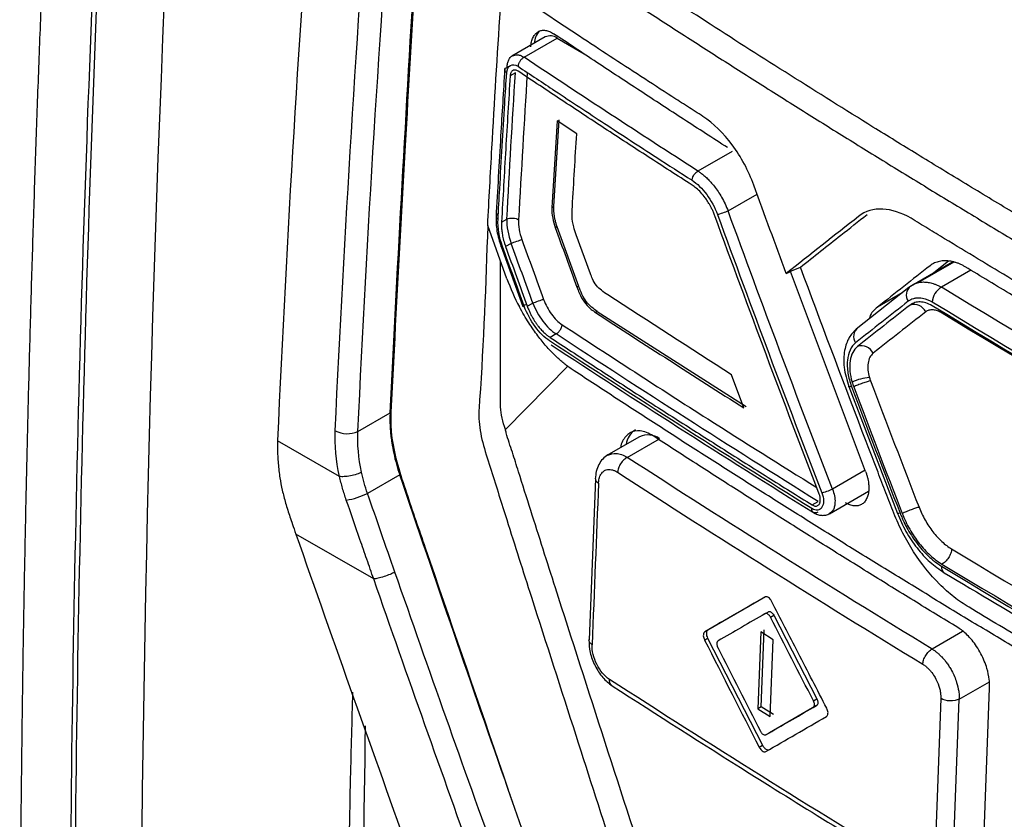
# Model space of a CAD drawing. Header units: millimetres. Extents: x -945 to 1227, y -951 to 1232.
# Tile 150 of 171: x 831 to 862, y 837 to 862. Entities that reach past the tile are written whole.
import ezdxf

# ---------------------------------------------------------------- set-up
doc = ezdxf.new("R2010")
doc.units = ezdxf.units.MM

msp = doc.modelspace()

# ---------------------------------------------------------------- linework, layer by layer
at = {"color": 7, "linetype": 'Continuous', "lineweight": 25}
for p, q in [((847.808, 861.73), (846.769, 861.13)), ((847.154, 861.099), (848.183, 861.693)), ((848.183, 861.693), (849.023, 861.208)), ((846.885, 860.617), (846.72, 860.522)), ((848.234, 859.155), (848.07, 856.457)), ((848.787, 858.718), (848.177, 859.122)), ((848.018, 856.427), (848.07, 856.457)), ((846.618, 854.215), (846.022, 855.867)), ((846.452, 855.973), (846.617, 856.068)), ((848.12, 855.808), (848.171, 855.838)), ((848.171, 855.838), (848.848, 853.983)), ((849.213, 854.37), (848.772, 855.578)), ((846.435, 855.214), (847.111, 853.356)), ((846.751, 855.314), (846.577, 855.214)), ((860.51, 854.729), (859.392, 854.084)), ((860.342, 854.759), (859.894, 854.401)), ((857.767, 848.224), (855.436, 854.442)), ((848.795, 853.952), (848.848, 853.983)), ((859.113, 853.939), (857.476, 852.65)), ((859.302, 854.06), (859.113, 853.939)), ((847.253, 853.357), (847.427, 853.457)), ((849.429, 853.2), (849.372, 853.167)), ((849.429, 853.2), (854.057, 850.242)), ((848.147, 852.5), (847.96, 852.39)), ((846.57, 849.529), (848.523, 851.504)), ((853.985, 850.2), (853.604, 851.232)), ((857.246, 850.861), (858.757, 846.921)), ((841.988, 849.468), (842.987, 850.045)), ((839.489, 849.182), (839.489, 849.18)), ((841.417, 848.067), (839.489, 849.18)), ((850.74, 849.303), (849.706, 848.706)), ((850.36, 848.661), (851.365, 849.241)), ((843.286, 848.121), (842.285, 847.543)), ((849.372, 847.99), (849.172, 842.992)), ((856.642, 846.909), (857.86, 847.612)), ((856.11, 847.181), (856.296, 847.289)), ((842.477, 844.881), (840.059, 846.277)), ((854.655, 844.328), (852.867, 843.295)), ((854.64, 843.8), (854.746, 843.86)), ((854.81, 843.693), (854.916, 843.754)), ((854.916, 843.754), (856.251, 841.156)), ((852.772, 843.24), (852.867, 843.295)), ((854.507, 843.235), (854.416, 840.847)), ((854.895, 842.992), (854.507, 843.235)), ((854.521, 840.908), (854.612, 843.296)), ((852.762, 842.984), (852.857, 843.039)), ((852.857, 843.039), (854.568, 839.71)), ((854.804, 840.604), (854.895, 842.992)), ((861.437, 836.482), (861.623, 841.488)), ((856.146, 841.096), (856.251, 841.156)), ((860.106, 841.165), (859.92, 836.158)), ((859.927, 836.154), (860.113, 841.161)), ((860.492, 836.14), (860.678, 841.147)), ((854.521, 840.908), (854.416, 840.847)), ((854.416, 840.847), (854.804, 840.604)), ((854.91, 840.665), (854.521, 840.908)), ((856.243, 840.947), (854.776, 840.1)), ((856.138, 840.886), (856.243, 840.947)), ((854.776, 840.1), (854.671, 840.039)), ((854.462, 839.649), (854.568, 839.71))]:
    msp.add_line(p, q, dxfattribs=at)
at = {"color": 250, "linetype": 'Continuous', "lineweight": 25}
for p, q in [((853.621, 858.174), (852.558, 857.56)), ((853.494, 856.321), (854.396, 856.842)), ((859.169, 853.983), (860.473, 854.735)), ((861.044, 854.481), (860.124, 853.95)), ((858.902, 853.772), (858.138, 853.332)), ((857.752, 848.265), (856.735, 847.678)), ((860.781, 843.248), (859.837, 842.702)), ((860.678, 841.147), (861.616, 841.688))]:
    msp.add_line(p, q, dxfattribs=at)
at = {"color": 250, "linetype": 'Continuous', "lineweight": 25, "flags": 128}
for points in [[(857.329, 850.867), (857.289, 850.859), (857.261, 850.856), (857.247, 850.859), (857.247, 850.865)], [(858.84, 846.927), (858.799, 846.919), (858.772, 846.916), (858.758, 846.92), (858.757, 846.921)]]:
    msp.add_lwpolyline(points, dxfattribs=at)
at = {"color": 7, "linetype": 'Continuous', "lineweight": 25}
for centre, radius, start, end in [((847.986, 861.544), 0.509, 133.492, 180.5987), ((847.963, 861.386), 0.377, 54.3832, 114.3074), ((859.368, 853.712), 0.336, 126.2224, 216.0539), ((860.44, 853.43), 0.608, 121.3208, 174.4334), ((859.273, 853.012), 0.403, 25.4453, 107.5292), ((857.731, 852.422), 0.337, 126.0861, 215.8809), ((857.638, 851.725), 0.403, 25.4931, 107.7438), ((858.021, 849.53), 1.619, 94.7186, 114.6439), ((841.658, 850.206), 0.809, 242.2137, 294.0593), ((850.946, 848.989), 0.625, 121.9701, 173.1721), ((850.999, 848.73), 0.629, 54.383, 114.3073), ((841.294, 849.514), 2.206, 278.6476, 296.6955)]:
    msp.add_arc(centre, radius, start, end, dxfattribs=at)
at = {"color": 250, "linetype": 'Continuous', "lineweight": 25}
msp.add_arc((860.328, 845.242), 0.203, 169.7201, 234.465, dxfattribs=at)
at = {"color": 7, "linetype": 'Continuous', "lineweight": 25}
for points, knots in [([(835.946, 793.974), (834.849, 819.116), (834.997, 845.047), (837.784, 898.168), (840.423, 925.358), (844.29, 953.007)], [0, 0, 0, 0, 0.5, 0.5, 1, 1, 1, 1]), ([(851.725, 873.076), (851.725, 872.499), (851.725, 871.777), (851.725, 871.056), (851.725, 870.84), (851.723, 870.768), (851.739, 870.619), (851.818, 870.24), (852.086, 869.826), (852.359, 869.629), (852.42, 869.589), (852.452, 869.572), (852.545, 869.518), (852.733, 869.409), (853.17, 869.157), (854.044, 868.652), (856.793, 867.066), (863.289, 863.315), (869.286, 859.854), (873.284, 857.546)], [0, 0, 0, 0, 0.0625, 0.078125, 0.078125, 0.085937, 0.085937, 0.09375, 0.125, 0.128906, 0.128906, 0.132812, 0.132812, 0.140625, 0.15625, 0.1875, 0.25, 0.5, 1, 1, 1, 1]), ([(832.304, 866.764), (832.269, 865.966), (832.2, 864.368), (832.104, 861.976), (832.014, 859.588), (831.932, 857.203), (831.856, 854.822), (831.787, 852.445), (831.725, 850.071), (831.67, 847.701), (831.621, 845.335), (831.579, 842.972), (831.545, 840.613), (831.517, 838.258), (831.495, 835.907), (831.481, 833.56), (831.474, 831.217), (831.472, 826.693), (831.519, 819.704), (831.667, 811.751), (831.845, 805.465), (831.978, 801.608), (832.086, 798.798), (832.154, 797.148), (832.195, 796.236), (832.207, 795.951), (832.227, 795.698), (832.268, 795.31), (832.343, 794.815), (832.467, 794.206), (832.626, 793.585), (832.82, 792.955), (833.046, 792.319), (833.224, 791.894), (833.313, 791.682)], [0, 0, 0, 0, 0.031265, 0.06253, 0.093795, 0.12506, 0.156325, 0.18759, 0.218855, 0.25012, 0.281385, 0.31265, 0.343916, 0.375181, 0.406446, 0.437711, 0.468976, 0.500241, 0.619062, 0.750342, 0.822647, 0.875386, 0.908206, 0.937916, 0.943259, 0.94573, 0.949631, 0.953484, 0.961168, 0.968889, 0.976638, 0.984415, 0.992204, 1, 1, 1, 1]), ([(833.89, 795.314), (833.641, 801.047), (833.457, 806.82), (833.217, 818.444), (833.163, 824.297), (833.193, 841.963), (833.472, 853.889), (834.01, 865.951)], [0, 0, 0, 0, 0.25, 0.25, 0.5, 0.5, 1, 1, 1, 1]), ([(833.754, 795.239), (833.504, 800.971), (833.319, 806.743), (833.077, 818.366), (833.021, 824.218), (833.048, 841.882), (833.324, 853.807), (833.86, 865.867)], [0, 0, 0, 0, 0.25, 0.25, 0.5, 0.5, 1, 1, 1, 1]), ([(868.412, 852.692), (867.879, 853.003), (866.823, 853.619), (865.262, 854.539), (863.737, 855.444), (862.249, 856.336), (860.798, 857.213), (859.384, 858.075), (857.59, 859.181), (855.437, 860.526), (852.997, 862.083), (850.521, 863.697), (848.878, 864.786), (847.981, 865.381)], [0, 0, 0, 0, 0.075762, 0.150078, 0.222949, 0.294378, 0.364365, 0.432912, 0.500021, 0.626676, 0.750006, 0.86343, 1, 1, 1, 1]), ([(847.269, 864.97), (847.706, 864.679), (848.58, 864.096), (849.9, 863.228), (851.226, 862.363), (852.56, 861.502), (853.901, 860.644), (855.249, 859.791), (856.604, 858.941), (857.966, 858.096), (859.336, 857.254), (860.712, 856.415), (862.096, 855.581), (863.486, 854.75), (864.884, 853.924), (866.289, 853.101), (867.231, 852.555), (867.702, 852.282)], [0, 0, 0, 0, 0.066691, 0.133371, 0.200043, 0.266708, 0.333367, 0.400022, 0.466675, 0.533327, 0.59998, 0.666635, 0.733294, 0.799958, 0.86663, 0.93331, 1, 1, 1, 1]), ([(852.713, 859.258), (852.552, 859.363), (852.391, 859.465), (852.069, 859.672), (851.586, 859.982), (850.463, 860.709), (848.231, 862.169), (846.34, 863.432), (845.09, 864.279)], [0, 0, 0, 0, 0.0625, 0.0625, 0.125, 0.25, 0.5, 1, 1, 1, 1]), ([(847.361, 861.423), (847.363, 861.45), (847.368, 861.505), (847.383, 861.58), (847.404, 861.651), (847.439, 861.736), (847.498, 861.825), (847.588, 861.899), (847.694, 861.939), (847.814, 861.94), (847.941, 861.909), (848.027, 861.858), (848.07, 861.832)], [0, 0, 0, 0, 0.062921, 0.125201, 0.18745, 0.250283, 0.375173, 0.500025, 0.623899, 0.749259, 0.875255, 1, 1, 1, 1]), ([(853.473, 858.292), (853.018, 858.585), (852.11, 859.17), (850.756, 860.054), (849.408, 860.94), (848.516, 861.535), (848.07, 861.832)], [0, 0, 0, 0, 0.249879, 0.499835, 0.749873, 1, 1, 1, 1]), ([(846.622, 860.792), (846.626, 860.834), (846.634, 860.917), (846.683, 861.043), (846.735, 861.132), (846.79, 861.142), (846.791, 861.142)], [0, 0, 0, 0, 0.261387, 0.514717, 0.995153, 1, 1, 1, 1]), ([(847.154, 861.099), (847.141, 861.092), (847.115, 861.077), (847.078, 861.045), (847.045, 861.009), (847.018, 860.971), (846.997, 860.933), (846.982, 860.898), (846.973, 860.867), (846.967, 860.84), (846.965, 860.824), (846.964, 860.817)], [0, 0, 0, 0, 0.138332, 0.275951, 0.409216, 0.534987, 0.650943, 0.755693, 0.848673, 0.92995, 1, 1, 1, 1]), ([(846.552, 860.734), (846.508, 860.038), (846.412, 858.5), (846.327, 856.967), (846.28, 856.128)], [0, 0, 0, 0, 0.452479, 1, 1, 1, 1]), ([(846.55, 860.707), (846.55, 860.707), (846.545, 860.724), (846.567, 860.757), (846.604, 860.781), (846.623, 860.793)], [0, 0, 0, 0, 0.000671, 0.518259, 1, 1, 1, 1]), ([(846.611, 860.612), (846.618, 860.722), (846.66, 860.809), (846.79, 860.885), (846.878, 860.874), (846.964, 860.817)], [0, 0, 0, 0, 0.5, 0.5, 1, 1, 1, 1]), ([(846.967, 860.666), (846.954, 860.673), (846.927, 860.689), (846.888, 860.701), (846.85, 860.704), (846.815, 860.696), (846.785, 860.678), (846.759, 860.651), (846.739, 860.615), (846.725, 860.573), (846.722, 860.539), (846.72, 860.522)], [0, 0, 0, 0, 0.110615, 0.221284, 0.332036, 0.442902, 0.553912, 0.665097, 0.776487, 0.888111, 1, 1, 1, 1]), ([(846.964, 860.817), (847.346, 860.563), (848.239, 859.968), (849.676, 859.023), (851.097, 858.097), (852.007, 857.511), (852.372, 857.276)], [0, 0, 0, 0, 0.213912, 0.499998, 0.799471, 1, 1, 1, 1]), ([(846.342, 856.061), (846.36, 856.378), (846.402, 857.135), (846.471, 858.337), (846.543, 859.537), (846.591, 860.297), (846.611, 860.612)], [0, 0, 0, 0, 0.209151, 0.500001, 0.792596, 1, 1, 1, 1]), ([(846.72, 860.522), (846.673, 859.763), (846.578, 858.244), (846.494, 856.73), (846.452, 855.973)], [0, 0, 0, 0, 0.500097, 1, 1, 1, 1]), ([(852.372, 857.127), (851.917, 857.42), (851.008, 858.005), (849.654, 858.888), (848.306, 859.775), (847.414, 860.369), (846.967, 860.666)], [0, 0, 0, 0, 0.24999, 0.499983, 0.749984, 1, 1, 1, 1]), ([(854.295, 857.12), (854.129, 857.575), (853.896, 858.005), (853.351, 858.741), (853.038, 859.047), (852.713, 859.258)], [0, 0, 0, 0, 0.5, 0.5, 1, 1, 1, 1]), ([(882.735, 807.895), (882.668, 807.864), (882.433, 807.759), (881.665, 807.75), (880.376, 808.46), (878.816, 809.372), (876.52, 810.694), (872.54, 812.991), (865.585, 817.024), (858.981, 820.752), (854.183, 823.634), (852.641, 824.417), (851.803, 825.16), (851.244, 825.85), (850.546, 826.985), (850.025, 828.626), (849.326, 830.589), (847.347, 836.327), (845.411, 841.996), (843.505, 847.535), (842.94, 849.292), (843.072, 850.838), (843.206, 853.854), (843.351, 856.362), (843.467, 858.358)], [0, 0, 0, 0, 0.0045366, 0.015785, 0.0429601, 0.070566, 0.0981719, 0.1632429, 0.2794412, 0.463154, 0.5090821, 0.5319949, 0.543264, 0.5545106, 0.5658073, 0.5923623, 0.6187114, 0.6447354, 0.8213791, 0.8440777, 0.8667393, 0.8895064, 0.9120523, 1, 1, 1, 1]), ([(852.372, 857.276), (852.373, 857.289), (852.376, 857.315), (852.387, 857.349), (852.404, 857.392), (852.435, 857.449), (852.489, 857.517), (852.536, 857.546), (852.558, 857.56)], [0, 0, 0, 0, 0.117261, 0.241132, 0.317555, 0.500729, 0.759356, 1, 1, 1, 1]), ([(852.558, 857.56), (852.588, 857.541), (852.649, 857.5), (852.745, 857.424), (852.849, 857.331), (852.958, 857.218), (853.071, 857.083), (853.185, 856.926), (853.297, 856.745), (853.404, 856.542), (853.463, 856.396), (853.494, 856.321)], [0, 0, 0, 0, 0.077633, 0.163636, 0.258009, 0.360752, 0.471866, 0.591349, 0.7192, 0.855417, 1, 1, 1, 1]), ([(852.372, 857.276), (852.532, 857.173), (852.691, 857.02), (852.965, 856.65), (853.081, 856.432), (853.164, 856.206)], [0, 0, 0, 0, 0.5, 0.5, 1, 1, 1, 1]), ([(853.084, 856.165), (853.07, 856.203), (853.042, 856.276), (852.994, 856.379), (852.948, 856.471), (852.902, 856.551), (852.859, 856.62), (852.82, 856.679), (852.751, 856.774), (852.649, 856.897), (852.51, 857.031), (852.417, 857.096), (852.372, 857.127)], [0, 0, 0, 0, 0.094602, 0.181499, 0.260689, 0.332171, 0.395944, 0.452009, 0.500363, 0.677737, 0.844279, 1, 1, 1, 1]), ([(848.07, 856.457), (848.069, 856.424), (848.066, 856.359), (848.072, 856.258), (848.085, 856.155), (848.106, 856.051), (848.134, 855.944), (848.159, 855.874), (848.171, 855.838)], [0, 0, 0, 0, 0.169631, 0.33573, 0.500032, 0.664326, 0.830404, 1, 1, 1, 1]), ([(859.184, 856.092), (858.882, 856.267), (858.579, 856.366), (858.019, 856.392), (857.762, 856.317), (857.55, 856.15)], [0, 0, 0, 0, 0.5, 0.5, 1, 1, 1, 1]), ([(846.282, 856.162), (846.282, 856.009), (846.284, 855.705), (846.385, 855.377), (846.435, 855.214)], [0, 0, 0, 0, 0.501682, 1, 1, 1, 1]), ([(846.282, 856.156), (846.284, 856.138), (846.288, 856.104), (846.325, 856.075), (846.342, 856.061)], [0, 0, 0, 0, 0.515796, 1, 1, 1, 1]), ([(846.617, 856.069), (846.66, 856.091), (846.73, 856.105), (846.874, 856.097), (846.942, 856.074), (846.982, 856.048)], [0, 0, 0, 0, 0.5, 0.5, 1, 1, 1, 1]), ([(853.494, 856.321), (853.45, 856.302), (853.385, 856.276), (853.256, 856.231), (853.198, 856.214), (853.164, 856.206)], [0, 0, 0, 0, 0.5, 0.5, 1, 1, 1, 1]), ([(855.744, 854.577), (856.161, 854.906), (856.849, 855.449), (857.544, 855.997), (857.818, 856.213)], [0, 0, 0, 0, 0.605845, 1, 1, 1, 1]), ([(876.307, 846.207), (876.216, 846.26), (876.124, 846.307), (875.94, 846.407), (875.665, 846.557), (875.025, 846.908), (873.747, 847.612), (871.204, 849.027), (867.61, 851.071), (864.068, 853.146), (861.617, 854.614), (860.398, 855.352), (859.79, 855.722), (859.53, 855.88), (859.357, 855.986), (859.27, 856.042), (859.184, 856.092)], [0, 0, 0, 0, 0.015625, 0.015625, 0.03125, 0.0625, 0.125, 0.25, 0.5, 0.75, 0.875, 0.9375, 0.96875, 0.984375, 0.984375, 1, 1, 1, 1]), ([(846.022, 855.867), (845.96, 854.054), (845.89, 852.015), (845.702, 849.563), (846.138, 848.238), (846.701, 846.44), (847.582, 843.683), (849.121, 838.9), (850.561, 834.402), (851.761, 830.859), (852.127, 829.586), (852.634, 828.638), (853.178, 827.903), (853.915, 827.342), (854.744, 826.856), (855.961, 826.09), (858.082, 824.793), (862.067, 822.378), (868.443, 818.622), (875.31, 814.801), (880.354, 811.995), (882.574, 810.882), (883.288, 810.942), (883.892, 811.247), (884.37, 812.036), (886.56, 814.807), (888.875, 817.967), (891.04, 820.798), (891.451, 821.337)], [0, 0, 0, 0, 0.069215, 0.077838, 0.095071, 0.112544, 0.140001, 0.189031, 0.276584, 0.293888, 0.311143, 0.319663, 0.328142, 0.341082, 0.35425, 0.367419, 0.398456, 0.453878, 0.552839, 0.691245, 0.760457, 0.77753, 0.786017, 0.794506, 0.811757, 0.82906, 0.967485, 1, 1, 1, 1]), ([(846.452, 855.973), (846.452, 855.973), (846.45, 855.938), (846.449, 855.859), (846.456, 855.728), (846.477, 855.574), (846.515, 855.4), (846.556, 855.278), (846.577, 855.214)], [0, 0, 0, 0, 0.00041, 0.154288, 0.331187, 0.531108, 0.754048, 1, 1, 1, 1]), ([(846.751, 855.314), (846.795, 855.333), (846.861, 855.359), (846.992, 855.404), (847.05, 855.422), (847.084, 855.429)], [0, 0, 0, 0, 0.5, 0.5, 1, 1, 1, 1]), ([(846.57, 849.529), (846.493, 849.769), (846.438, 850.004), (846.412, 850.339), (846.415, 850.447), (846.415, 850.663), (846.415, 851.205), (846.415, 852.613), (846.415, 853.912), (846.415, 854.778)], [0, 0, 0, 0, 0.125, 0.125, 0.1875, 0.1875, 0.25, 0.5, 1, 1, 1, 1]), ([(855.302, 854.379), (855.317, 854.386), (855.362, 854.409), (855.425, 854.439), (855.488, 854.468), (855.561, 854.5), (855.644, 854.535), (855.711, 854.563), (855.744, 854.577)], [0, 0, 0, 0, 0.080943, 0.242611, 0.377678, 0.499722, 0.749839, 1, 1, 1, 1]), ([(880.903, 840.054), (880.058, 839.2), (879.011, 838.139), (877.873, 836.979), (877.564, 836.663), (877.357, 836.453), (877.256, 836.345), (877.045, 836.143), (876.933, 836.054), (876.688, 835.913), (876.296, 835.75), (875.692, 835.732), (875.207, 835.871), (874.881, 835.997), (874.716, 836.08), (874.22, 836.35), (873.891, 836.535), (872.904, 837.084), (870.935, 838.185), (867.685, 840.039), (864.474, 841.915), (862.566, 843.051), (861.615, 843.621), (861.299, 843.81), (860.825, 844.099), (860.668, 844.202), (860.361, 844.442), (859.911, 844.843), (859.367, 845.523), (859.03, 846.107), (858.824, 846.508), (858.731, 846.715), (858.562, 847.137), (858.481, 847.349), (858.318, 847.773), (858.072, 848.409), (857.177, 850.743), (856.376, 852.871), (855.744, 854.577)], [0, 0, 0, 0, 0.125, 0.15625, 0.171875, 0.171875, 0.1875, 0.1875, 0.203125, 0.203125, 0.21875, 0.25, 0.265625, 0.265625, 0.28125, 0.28125, 0.3125, 0.3125, 0.375, 0.5, 0.625, 0.6875, 0.6875, 0.71875, 0.71875, 0.734375, 0.734375, 0.75, 0.78125, 0.796875, 0.796875, 0.8125, 0.8125, 0.828125, 0.828125, 0.84375, 0.875, 1, 1, 1, 1]), ([(859.775, 854.62), (859.501, 854.405), (858.954, 853.974), (858.41, 853.546), (858.138, 853.332)], [0, 0, 0, 0, 0.499294, 1, 1, 1, 1]), ([(860.867, 854.583), (860.838, 854.6), (860.778, 854.635), (860.689, 854.676), (860.598, 854.711), (860.507, 854.738), (860.417, 854.757), (860.327, 854.768), (860.239, 854.772), (860.153, 854.767), (860.069, 854.755), (859.989, 854.734), (859.913, 854.705), (859.841, 854.668), (859.797, 854.636), (859.775, 854.62)], [0, 0, 0, 0, 0.073697, 0.14843, 0.22413, 0.300682, 0.377942, 0.455741, 0.533896, 0.612213, 0.690501, 0.768574, 0.846266, 0.923441, 1, 1, 1, 1]), ([(875.815, 845.954), (875.305, 846.235), (874.285, 846.796), (872.764, 847.644), (871.25, 848.496), (869.744, 849.352), (868.245, 850.213), (866.754, 851.078), (865.271, 851.948), (863.795, 852.822), (862.326, 853.7), (861.354, 854.289), (860.867, 854.583)], [0, 0, 0, 0, 0.100015, 0.200021, 0.300018, 0.40001, 0.5, 0.59999, 0.699982, 0.799979, 0.899985, 1, 1, 1, 1]), ([(849.429, 853.2), (849.309, 853.276), (849.188, 853.372), (849.034, 853.578), (848.989, 853.655), (848.912, 853.815), (848.879, 853.899), (848.848, 853.983)], [0, 0, 0, 0, 0.5, 0.5, 0.75, 0.75, 1, 1, 1, 1]), ([(859.169, 853.983), (859.188, 853.996), (859.225, 854.024), (859.287, 854.055), (859.352, 854.08), (859.42, 854.098), (859.491, 854.109), (859.565, 854.114), (859.64, 854.112), (859.716, 854.103), (859.792, 854.088), (859.844, 854.073), (859.87, 854.065)], [0, 0, 0, 0, 0.099632, 0.199842, 0.300499, 0.401425, 0.502408, 0.603216, 0.703609, 0.803351, 0.902216, 1, 1, 1, 1]), ([(848.082, 851.865), (848.044, 851.903), (847.963, 851.984), (847.84, 852.119), (847.711, 852.271), (847.576, 852.442), (847.436, 852.634), (847.292, 852.848), (847.147, 853.083), (847.055, 853.252), (847.007, 853.339)], [0, 0, 0, 0, 0.0956271, 0.1997752, 0.3118255, 0.4319385, 0.5605863, 0.6984562, 0.8451797, 1, 1, 1, 1]), ([(847.201, 853.407), (847.158, 853.388), (847.121, 853.368), (847.104, 853.349), (847.125, 853.35), (847.158, 853.358)], [0, 0, 0, 0, 0.5, 0.5, 1, 1, 1, 1]), ([(847.945, 852.283), (847.786, 852.387), (847.628, 852.542), (847.357, 852.913), (847.24, 853.131), (847.158, 853.358)], [0, 0, 0, 0, 0.5, 0.5, 1, 1, 1, 1]), ([(847.253, 853.357), (847.267, 853.32), (847.293, 853.249), (847.34, 853.147), (847.388, 853.052), (847.439, 852.962), (847.491, 852.88), (847.543, 852.804), (847.595, 852.735), (847.647, 852.672), (847.697, 852.616), (847.746, 852.565), (847.793, 852.521), (847.838, 852.481), (847.881, 852.447), (847.922, 852.417), (847.948, 852.399), (847.96, 852.39)], [0, 0, 0, 0, 0.089149, 0.175086, 0.257812, 0.337326, 0.413628, 0.486719, 0.556597, 0.623264, 0.686718, 0.746961, 0.803992, 0.857811, 0.908419, 0.955815, 1, 1, 1, 1]), ([(847.427, 853.457), (847.471, 853.476), (847.537, 853.503), (847.667, 853.548), (847.726, 853.565), (847.759, 853.573)], [0, 0, 0, 0, 0.5, 0.5, 1, 1, 1, 1]), ([(847.427, 853.457), (847.503, 853.256), (847.61, 853.061), (847.859, 852.731), (848.002, 852.593), (848.147, 852.5)], [0, 0, 0, 0, 0.5, 0.5, 1, 1, 1, 1]), ([(847.759, 853.573), (847.822, 853.404), (847.904, 853.249), (848.104, 852.976), (848.215, 852.867), (848.336, 852.785)], [0, 0, 0, 0, 0.5, 0.5, 1, 1, 1, 1]), ([(858.138, 853.332), (858.04, 853.249), (857.929, 853.157), (857.887, 852.988), (857.883, 852.971)], [0, 0, 0, 0, 0.896414, 1, 1, 1, 1]), ([(859.834, 853.489), (859.802, 853.509), (859.769, 853.526), (859.702, 853.557), (859.666, 853.57), (859.566, 853.6), (859.5, 853.612), (859.404, 853.615), (859.357, 853.613), (859.312, 853.606), (859.283, 853.6), (859.269, 853.597), (859.194, 853.576), (859.142, 853.55), (859.096, 853.514)], [0, 0, 0, 0, 0.125, 0.125, 0.25, 0.25, 0.5, 0.5, 0.625, 0.6875, 0.6875, 0.75, 0.75, 1, 1, 1, 1]), ([(859.834, 853.374), (859.767, 853.415), (859.704, 853.442), (859.582, 853.479), (859.523, 853.49), (859.41, 853.493), (859.301, 853.48), (859.2, 853.435), (859.151, 853.397)], [0, 0, 0, 0, 0.25, 0.25, 0.5, 0.5, 0.75, 1, 1, 1, 1]), ([(860.101, 853.17), (860.061, 853.194), (860.018, 853.214), (859.933, 853.24), (859.891, 853.247), (859.831, 853.249), (859.812, 853.248), (859.774, 853.244), (859.756, 853.24), (859.698, 853.224), (859.665, 853.208), (859.637, 853.186)], [0, 0, 0, 0, 0.25, 0.25, 0.5, 0.5, 0.625, 0.625, 0.75, 0.75, 1, 1, 1, 1]), ([(848.147, 852.5), (848.158, 852.506), (848.181, 852.519), (848.215, 852.546), (848.247, 852.581), (848.281, 852.626), (848.304, 852.669), (848.32, 852.713), (848.332, 852.747), (848.335, 852.773), (848.336, 852.785)], [0, 0, 0, 0, 0.1173612, 0.2410108, 0.3695663, 0.5005126, 0.6846183, 0.759789, 0.8831098, 1, 1, 1, 1]), ([(857.476, 852.65), (857.397, 852.568), (857.23, 852.392), (857.094, 851.982), (857.072, 851.449), (857.187, 851.062), (857.246, 850.861)], [0, 0, 0, 0, 0.211985, 0.449894, 0.713932, 1, 1, 1, 1]), ([(847.96, 852.39), (848.407, 852.098), (849.301, 851.512), (850.649, 850.638), (852.004, 849.768), (853.366, 848.902), (854.734, 848.039), (855.651, 847.467), (856.11, 847.181)], [0, 0, 0, 0, 0.166792, 0.3335291, 0.5002149, 0.6668529, 0.8334468, 1, 1, 1, 1]), ([(847.993, 852.159), (849.303, 851.304), (852.006, 849.539), (854.772, 847.807), (856.199, 846.914)], [0, 0, 0, 0, 0.484376, 1, 1, 1, 1]), ([(857.458, 852.225), (857.389, 852.17), (857.331, 852.093), (857.242, 851.902), (857.214, 851.795), (857.197, 851.612), (857.196, 851.549), (857.201, 851.418), (857.208, 851.353), (857.242, 851.139), (857.279, 851.001), (857.329, 850.867)], [0, 0, 0, 0, 0.25, 0.25, 0.5, 0.5, 0.625, 0.625, 0.75, 0.75, 1, 1, 1, 1]), ([(857.515, 852.109), (857.454, 852.061), (857.406, 851.998), (857.329, 851.848), (857.302, 851.761), (857.271, 851.562), (857.27, 851.453), (857.291, 851.231), (857.312, 851.119), (857.346, 851.001)], [0, 0, 0, 0, 0.25, 0.25, 0.5, 0.5, 0.75, 0.75, 1, 1, 1, 1]), ([(848.707, 851.353), (848.664, 851.382), (848.579, 851.439), (848.453, 851.535), (848.328, 851.637), (848.204, 851.747), (848.123, 851.825), (848.082, 851.865)], [0, 0, 0, 0, 0.2007057, 0.400593, 0.6001281, 0.7997767, 1, 1, 1, 1]), ([(858.002, 851.899), (857.962, 851.867), (857.929, 851.825), (857.875, 851.719), (857.857, 851.66), (857.826, 851.461), (857.842, 851.299), (857.888, 851.143)], [0, 0, 0, 0, 0.25, 0.25, 0.5, 0.5, 1, 1, 1, 1]), ([(889.318, 827.91), (888.821, 828.162), (887.828, 828.666), (886.346, 829.427), (884.87, 830.192), (883.401, 830.961), (881.937, 831.733), (880.48, 832.508), (879.029, 833.288), (877.585, 834.071), (876.147, 834.857), (874.715, 835.647), (873.289, 836.441), (871.87, 837.239), (870.457, 838.04), (869.05, 838.845), (867.65, 839.653), (866.256, 840.465), (864.868, 841.281), (863.486, 842.1), (862.111, 842.923), (860.742, 843.75), (859.38, 844.58), (858.023, 845.414), (856.673, 846.251), (855.33, 847.092), (853.992, 847.937), (852.661, 848.786), (851.336, 849.638), (850.017, 850.493), (849.144, 851.067), (848.707, 851.353)], [0, 0, 0, 0, 0.034527, 0.069044, 0.103552, 0.138053, 0.172546, 0.207033, 0.241513, 0.275989, 0.31046, 0.344927, 0.379391, 0.413852, 0.448312, 0.482771, 0.517229, 0.551688, 0.586148, 0.620609, 0.655073, 0.68954, 0.724011, 0.758487, 0.792967, 0.827454, 0.861947, 0.896448, 0.930956, 0.965473, 1, 1, 1, 1]), ([(857.921, 851.044), (857.893, 851.037), (857.857, 851.028), (857.772, 851.001), (857.723, 850.984), (857.621, 850.947), (857.569, 850.927), (857.475, 850.889), (857.433, 850.87), (857.398, 850.854)], [0, 0, 0, 0, 0.25, 0.25, 0.5, 0.5, 0.75, 0.75, 1, 1, 1, 1]), ([(842.987, 850.045), (842.985, 849.984), (842.981, 849.864), (842.984, 849.678), (842.995, 849.491), (843.013, 849.302), (843.045, 849.067), (843.098, 848.784), (843.179, 848.452), (843.25, 848.232), (843.286, 848.121)], [0, 0, 0, 0, 0.101233, 0.201408, 0.30079, 0.399649, 0.498261, 0.665802, 0.832601, 1, 1, 1, 1]), ([(852.808, 830.198), (851.754, 833.393), (850.708, 836.591), (849.155, 841.397), (848.382, 843.801), (847.488, 846.61), (847.106, 847.814), (846.916, 848.417), (846.853, 848.618), (846.721, 849.019), (846.654, 849.219), (846.598, 849.421)], [0, 0, 0, 0, 0.5, 0.5, 0.75, 0.875, 0.9375, 0.9375, 0.96875, 0.96875, 1, 1, 1, 1]), ([(851.163, 849.328), (851.093, 849.368), (850.957, 849.446), (850.703, 849.505), (850.422, 849.454), (850.234, 849.225), (850.154, 849.039), (850.144, 848.96), (850.144, 848.959)], [0, 0, 0, 0, 0.152184, 0.298693, 0.573532, 0.852849, 0.998021, 1, 1, 1, 1]), ([(839.489, 849.18), (839.488, 849.1), (839.485, 848.942), (839.492, 848.705), (839.507, 848.474), (839.529, 848.247), (839.568, 847.972), (839.633, 847.637), (839.736, 847.231), (839.826, 846.954), (839.873, 846.812)], [0, 0, 0, 0, 0.107689, 0.211603, 0.311754, 0.408226, 0.501172, 0.658501, 0.824756, 1, 1, 1, 1]), ([(860.638, 843.369), (860.179, 843.649), (859.263, 844.208), (857.897, 845.053), (856.537, 845.9), (855.183, 846.752), (853.836, 847.607), (852.495, 848.465), (851.607, 849.041), (851.163, 849.328)], [0, 0, 0, 0, 0.14281, 0.285631, 0.428466, 0.571317, 0.714188, 0.857081, 1, 1, 1, 1]), ([(849.757, 848.736), (849.702, 848.697), (849.591, 848.622), (849.47, 848.443), (849.388, 848.234), (849.373, 848.076), (849.365, 847.998)], [0, 0, 0, 0, 0.257237, 0.510542, 0.759443, 1, 1, 1, 1]), ([(850.36, 848.661), (850.325, 848.643), (850.288, 848.618), (850.217, 848.551), (850.182, 848.51), (850.125, 848.42), (850.102, 848.372), (850.071, 848.279), (850.063, 848.235), (850.061, 848.197)], [0, 0, 0, 0, 0.25, 0.25, 0.5, 0.5, 0.75, 0.75, 1, 1, 1, 1]), ([(842.102, 848.197), (842.06, 848.176), (842.008, 848.155), (841.889, 848.115), (841.822, 848.098), (841.688, 848.072), (841.622, 848.064), (841.506, 848.059), (841.456, 848.061), (841.417, 848.067)], [0, 0, 0, 0, 0.25, 0.25, 0.5, 0.5, 0.75, 0.75, 1, 1, 1, 1]), ([(849.467, 847.855), (849.468, 847.876), (849.472, 847.928), (849.486, 848.002), (849.508, 848.071), (849.545, 848.147), (849.605, 848.223), (849.692, 848.273), (849.783, 848.289), (849.872, 848.281), (849.946, 848.258), (850.009, 848.228), (850.041, 848.209), (850.061, 848.197)], [0, 0, 0, 0, 0.0571232, 0.1427955, 0.219639, 0.2856932, 0.4283366, 0.5709485, 0.6779914, 0.785139, 0.8924089, 0.9317048, 1, 1, 1, 1]), ([(857.767, 848.224), (857.779, 848.192), (857.802, 848.129), (857.829, 848.033), (857.853, 847.922), (857.869, 847.797), (857.868, 847.71), (857.868, 847.666)], [0, 0, 0, 0, 0.166973, 0.333315, 0.500769, 0.750658, 1, 1, 1, 1]), ([(841.626, 847.333), (841.605, 847.395), (841.564, 847.517), (841.509, 847.701), (841.459, 847.884), (841.431, 848.006), (841.417, 848.067)], [0, 0, 0, 0, 0.250793, 0.500852, 0.750492, 1, 1, 1, 1]), ([(846.799, 837.942), (846.755, 838.067), (845.565, 841.451), (844.404, 844.849), (843.286, 848.121)], [0, 0, 0, 0, 0.0371169, 1, 1, 1, 1]), ([(856.408, 847.558), (856.44, 847.474), (856.458, 847.386), (856.459, 847.23), (856.442, 847.16), (856.379, 847.06), (856.333, 847.03), (856.224, 847.015), (856.161, 847.032), (856.099, 847.071)], [0, 0, 0, 0, 0.25, 0.25, 0.5, 0.5, 0.75, 0.75, 1, 1, 1, 1]), ([(856.408, 847.558), (856.442, 847.566), (856.5, 847.584), (856.627, 847.631), (856.692, 847.658), (856.735, 847.678)], [0, 0, 0, 0, 0.5, 0.5, 1, 1, 1, 1]), ([(857.868, 847.666), (857.866, 847.639), (857.862, 847.586), (857.848, 847.511), (857.828, 847.441), (857.793, 847.356), (857.735, 847.266), (857.643, 847.191), (857.535, 847.15), (857.412, 847.147), (857.281, 847.176), (857.192, 847.225), (857.147, 847.25)], [0, 0, 0, 0, 0.0622769, 0.1242985, 0.1866789, 0.2500215, 0.375751, 0.5000014, 0.6242989, 0.749618, 0.8752748, 1, 1, 1, 1]), ([(842.477, 844.881), (842.406, 845.085), (842.264, 845.494), (841.98, 846.311), (841.767, 846.924), (841.626, 847.333)], [0, 0, 0, 0, 0.249987, 0.499991, 1, 1, 1, 1]), ([(856.11, 847.181), (856.123, 847.174), (856.149, 847.159), (856.189, 847.148), (856.227, 847.145), (856.263, 847.152), (856.294, 847.169), (856.321, 847.196), (856.342, 847.231), (856.356, 847.275), (856.36, 847.31), (856.361, 847.327)], [0, 0, 0, 0, 0.105466, 0.212314, 0.320558, 0.43021, 0.541282, 0.653786, 0.767733, 0.883135, 1, 1, 1, 1]), ([(856.28, 846.954), (856.238, 846.931), (856.187, 846.923), (856.115, 846.964), (856.097, 847.011), (856.097, 847.06)], [0, 0, 0, 0, 0.5, 0.5, 1, 1, 1, 1]), ([(856.148, 846.946), (856.19, 846.924), (856.274, 846.879), (856.408, 846.854), (856.539, 846.862), (856.613, 846.897), (856.651, 846.914)], [0, 0, 0, 0, 0.243503, 0.493579, 0.746946, 1, 1, 1, 1]), ([(858.757, 846.921), (858.84, 846.731), (859.008, 846.35), (859.359, 845.832), (859.764, 845.385), (860.061, 845.179), (860.21, 845.076)], [0, 0, 0, 0, 0.247284, 0.49656, 0.747111, 1, 1, 1, 1]), ([(858.84, 846.927), (858.864, 846.869), (858.896, 846.793), (858.927, 846.724), (858.94, 846.694), (858.946, 846.683), (858.949, 846.675), (858.95, 846.673), (858.971, 846.627), (858.992, 846.586), (859.035, 846.502), (859.058, 846.459), (859.175, 846.253), (859.276, 846.102), (859.503, 845.812), (859.62, 845.684), (859.776, 845.541), (859.823, 845.499), (859.878, 845.454), (859.902, 845.435), (859.918, 845.423), (859.927, 845.415), (859.987, 845.37), (860.051, 845.326), (860.128, 845.278)], [0, 0, 0, 0, 0.0625, 0.09375, 0.109375, 0.117188, 0.117188, 0.125, 0.125, 0.1875, 0.1875, 0.25, 0.25, 0.5, 0.5, 0.75, 0.75, 0.8125, 0.84375, 0.859375, 0.859375, 0.875, 0.875, 1, 1, 1, 1]), ([(858.906, 846.917), (858.972, 846.747), (859.05, 846.586), (859.184, 846.352), (859.231, 846.275), (859.329, 846.127), (859.38, 846.057), (859.541, 845.853), (859.657, 845.727), (859.893, 845.511), (860.015, 845.418), (860.141, 845.342)], [0, 0, 0, 0, 0.25, 0.25, 0.375, 0.375, 0.5, 0.5, 0.75, 0.75, 1, 1, 1, 1]), ([(859.429, 847.111), (859.402, 847.104), (859.366, 847.094), (859.281, 847.067), (859.231, 847.05), (859.13, 847.013), (859.078, 846.992), (858.984, 846.953), (858.942, 846.934), (858.908, 846.918)], [0, 0, 0, 0, 0.25, 0.25, 0.5, 0.5, 0.75, 0.75, 1, 1, 1, 1]), ([(859.429, 847.111), (859.482, 846.975), (859.545, 846.842), (859.656, 846.647), (859.695, 846.583), (859.775, 846.464), (859.817, 846.406), (859.949, 846.235), (860.041, 846.135), (860.24, 845.952), (860.341, 845.876), (860.441, 845.816)], [0, 0, 0, 0, 0.25, 0.25, 0.375, 0.375, 0.5, 0.5, 0.75, 0.75, 1, 1, 1, 1]), ([(840.059, 846.277), (840.653, 844.579), (841.249, 842.882), (842.453, 839.495), (843.058, 837.803), (844.278, 834.424), (844.892, 832.737), (846.128, 829.368), (846.751, 827.686), (847.377, 826.005)], [0, 0, 0, 0, 0.25, 0.25, 0.5, 0.5, 0.75, 0.75, 1, 1, 1, 1]), ([(860.441, 845.816), (860.44, 845.776), (860.431, 845.73), (860.399, 845.635), (860.376, 845.585), (860.317, 845.493), (860.282, 845.451), (860.211, 845.384), (860.175, 845.361), (860.141, 845.342)], [0, 0, 0, 0, 0.25, 0.25, 0.5, 0.5, 0.75, 0.75, 1, 1, 1, 1]), ([(843.137, 845.093), (843.095, 845.071), (843.043, 845.047), (842.927, 845), (842.862, 844.976), (842.734, 844.935), (842.671, 844.917), (842.561, 844.892), (842.514, 844.884), (842.478, 844.881)], [0, 0, 0, 0, 0.25, 0.25, 0.5, 0.5, 0.75, 0.75, 1, 1, 1, 1]), ([(849.629, 827.043), (848.52, 830.036), (847.425, 833.038), (845.802, 837.55), (845.264, 839.056), (844.195, 842.071), (843.666, 843.582), (843.137, 845.092)], [0, 0, 0, 0, 0.5, 0.5, 0.75, 0.75, 1, 1, 1, 1]), ([(860.21, 845.076), (862.349, 843.8), (866.764, 841.165), (871.327, 838.615), (873.68, 837.301)], [0, 0, 0, 0, 0.484377, 1, 1, 1, 1]), ([(848.969, 826.82), (847.86, 829.816), (846.766, 832.819), (845.143, 837.334), (844.605, 838.841), (843.536, 841.858), (843.006, 843.369), (842.477, 844.881)], [0, 0, 0, 0, 0.5, 0.5, 0.75, 0.75, 1, 1, 1, 1]), ([(854.641, 844.32), (854.345, 844.149), (853.721, 843.788), (853.099, 843.429), (852.772, 843.24)], [0, 0, 0, 0, 0.4735131, 1, 1, 1, 1]), ([(854.824, 844.23), (854.797, 844.27), (854.763, 844.3), (854.698, 844.333), (854.665, 844.334), (854.641, 844.32)], [0, 0, 0, 0, 0.5, 0.5, 1, 1, 1, 1]), ([(856.562, 840.861), (856.264, 841.437), (855.691, 842.545), (855.122, 843.655), (854.848, 844.189)], [0, 0, 0, 0, 0.518814, 1, 1, 1, 1]), ([(854.746, 843.86), (854.754, 843.864), (854.77, 843.871), (854.801, 843.867), (854.837, 843.85), (854.88, 843.814), (854.904, 843.774), (854.916, 843.754)], [0, 0, 0, 0, 0.167183, 0.330209, 0.501046, 0.74945, 1, 1, 1, 1]), ([(854.661, 843.807), (854.658, 843.806), (854.65, 843.805), (854.644, 843.801), (854.64, 843.8)], [0, 0, 0, 0, 0.487951, 1, 1, 1, 1]), ([(854.81, 843.693), (854.803, 843.705), (854.79, 843.728), (854.766, 843.758), (854.736, 843.785), (854.698, 843.808), (854.673, 843.807), (854.661, 843.807)], [0, 0, 0, 0, 0.169631, 0.332847, 0.498719, 0.755026, 1, 1, 1, 1]), ([(852.867, 843.295), (852.86, 843.29), (852.846, 843.281), (852.831, 843.258), (852.822, 843.229), (852.817, 843.184), (852.822, 843.118), (852.845, 843.065), (852.857, 843.039)], [0, 0, 0, 0, 0.12626, 0.248541, 0.371923, 0.501354, 0.749684, 1, 1, 1, 1]), ([(861.623, 841.488), (861.624, 841.513), (861.626, 841.6), (861.612, 841.801), (861.541, 842.139), (861.397, 842.492), (861.226, 842.782), (861.081, 842.978), (860.932, 843.14), (860.784, 843.272), (860.685, 843.337), (860.638, 843.369)], [0, 0, 0, 0, 0.03714, 0.132969, 0.287283, 0.499755, 0.611362, 0.717191, 0.81724, 0.91151, 1, 1, 1, 1]), ([(849.165, 842.993), (849.172, 842.862), (849.185, 842.602), (849.347, 842.179), (849.589, 841.799), (849.787, 841.641), (849.887, 841.562)], [0, 0, 0, 0, 0.249323, 0.498473, 0.748648, 1, 1, 1, 1]), ([(852.75, 843.222), (852.731, 843.199), (852.722, 843.161), (852.726, 843.076), (852.74, 843.028), (852.762, 842.984)], [0, 0, 0, 0, 0.5, 0.5, 1, 1, 1, 1]), ([(853.181, 842.957), (853.174, 842.952), (853.162, 842.943), (853.149, 842.92), (853.141, 842.886), (853.14, 842.839), (853.152, 842.802), (853.157, 842.783)], [0, 0, 0, 0, 0.16943, 0.332574, 0.498539, 0.754862, 1, 1, 1, 1]), ([(849.806, 841.76), (849.657, 841.856), (849.512, 842.029), (849.313, 842.427), (849.259, 842.651), (849.267, 842.838)], [0, 0, 0, 0, 0.5, 0.5, 1, 1, 1, 1]), ([(853.157, 842.783), (853.159, 842.777), (853.164, 842.765), (853.17, 842.753), (853.173, 842.747)], [0, 0, 0, 0, 0.487962, 1, 1, 1, 1]), ([(859.547, 842.232), (859.549, 842.27), (859.556, 842.315), (859.586, 842.408), (859.608, 842.457), (859.665, 842.548), (859.698, 842.59), (859.768, 842.658), (859.804, 842.684), (859.837, 842.702)], [0, 0, 0, 0, 0.25, 0.25, 0.5, 0.5, 0.75, 0.75, 1, 1, 1, 1]), ([(859.837, 842.702), (859.861, 842.687), (859.91, 842.657), (859.984, 842.6), (860.062, 842.533), (860.14, 842.456), (860.219, 842.366), (860.297, 842.266), (860.373, 842.154), (860.487, 841.959), (860.599, 841.698), (860.663, 841.423), (860.679, 841.251), (860.679, 841.172), (860.678, 841.147)], [0, 0, 0, 0, 0.052583, 0.108014, 0.166292, 0.227417, 0.29139, 0.35821, 0.427877, 0.500391, 0.703936, 0.85521, 0.953954, 1, 1, 1, 1]), ([(859.547, 842.232), (859.564, 842.221), (859.608, 842.193), (859.674, 842.138), (859.741, 842.073), (859.859, 841.938), (859.995, 841.718), (860.077, 841.463), (860.1, 841.316), (860.107, 841.231), (860.106, 841.19), (860.106, 841.165)], [0, 0, 0, 0, 0.056063, 0.143231, 0.221616, 0.286588, 0.570575, 0.784555, 0.892118, 0.932128, 1, 1, 1, 1]), ([(849.887, 841.562), (851.302, 840.655), (854.429, 838.649), (857.634, 836.684), (859.389, 835.608)], [0, 0, 0, 0, 0.452482, 1, 1, 1, 1]), ([(842.586, 797.676), (842.305, 804.426), (841.743, 817.922), (841.581, 832.552), (841.807, 840.472), (841.832, 841.365)], [0, 0, 0, 0, 0.470259, 0.940284, 1, 1, 1, 1]), ([(856.162, 841.06), (856.159, 841.066), (856.155, 841.078), (856.149, 841.09), (856.146, 841.096)], [0, 0, 0, 0, 0.488029, 1, 1, 1, 1]), ([(856.251, 841.156), (856.258, 841.142), (856.271, 841.114), (856.281, 841.07), (856.284, 841.023), (856.275, 840.974), (856.254, 840.956), (856.243, 840.947)], [0, 0, 0, 0, 0.167065, 0.330117, 0.501033, 0.749836, 1, 1, 1, 1]), ([(860.678, 841.147), (860.604, 841.108), (860.5, 841.087), (860.291, 841.092), (860.187, 841.118), (860.113, 841.161)], [0, 0, 0, 0, 0.5, 0.5, 1, 1, 1, 1]), ([(856.138, 840.886), (856.145, 840.891), (856.157, 840.9), (856.17, 840.923), (856.178, 840.958), (856.179, 841.004), (856.167, 841.042), (856.162, 841.06)], [0, 0, 0, 0, 0.169274, 0.332372, 0.498396, 0.754932, 1, 1, 1, 1]), ([(856.573, 840.624), (856.592, 840.647), (856.602, 840.685), (856.598, 840.77), (856.584, 840.818), (856.562, 840.861)], [0, 0, 0, 0, 0.5, 0.5, 1, 1, 1, 1]), ([(842.212, 840.312), (842.131, 834.687), (841.95, 822.111), (842.356, 809.879), (842.58, 803.119)], [0, 0, 0, 0, 0.4473022, 1, 1, 1, 1]), ([(854.501, 840.146), (854.507, 840.134), (854.52, 840.111), (854.544, 840.081), (854.575, 840.053), (854.612, 840.031), (854.637, 840.031), (854.649, 840.032)], [0, 0, 0, 0, 0.169388, 0.332512, 0.498461, 0.755059, 1, 1, 1, 1]), ([(854.649, 840.032), (854.653, 840.032), (854.661, 840.034), (854.667, 840.037), (854.671, 840.039)], [0, 0, 0, 0, 0.487966, 1, 1, 1, 1]), ([(854.487, 839.608), (854.514, 839.569), (854.548, 839.538), (854.613, 839.506), (854.646, 839.505), (854.67, 839.519)], [0, 0, 0, 0, 0.5, 0.5, 1, 1, 1, 1]), ([(854.568, 839.71), (854.575, 839.698), (854.588, 839.673), (854.613, 839.64), (854.641, 839.613), (854.679, 839.585), (854.729, 839.563), (854.76, 839.574), (854.776, 839.58)], [0, 0, 0, 0, 0.126383, 0.248732, 0.372083, 0.501355, 0.749722, 1, 1, 1, 1])]:
    msp.add_open_spline(points, degree=3, knots=knots, dxfattribs=at)
for points in [[(842.443, 888.006), (841.027, 874.868), (840.059, 861.921), (839.489, 849.182)], [(841.281, 849.491), (841.858, 861.808), (842.808, 874.318), (844.175, 887.006)], [(841.988, 849.468), (842.565, 861.776), (843.513, 874.274), (844.879, 886.95)], [(842.987, 850.045), (843.201, 854.303), (843.456, 858.926), (843.751, 863.913)], [(843.467, 858.358), (843.567, 860.15), (843.674, 861.995), (843.786, 863.893)], [(846.152, 858.276), (846.234, 859.712), (846.321, 861.151), (846.415, 862.594)], [(852.558, 857.56), (850.737, 858.73), (848.936, 859.909), (847.154, 861.099)], [(846.617, 856.068), (846.699, 857.581), (846.788, 859.097), (846.885, 860.617)], [(847.25, 860.594), (847.154, 859.075), (847.064, 857.56), (846.982, 856.049)], [(848.177, 859.122), (848.121, 858.222), (848.069, 857.324), (848.018, 856.427)], [(848.653, 856.452), (848.696, 857.206), (848.74, 857.961), (848.787, 858.718)], [(846.021, 855.868), (846.063, 856.67), (846.107, 857.472), (846.152, 858.276)], [(855.302, 854.379), (854.964, 855.291), (854.628, 856.205), (854.295, 857.12)], [(848.018, 856.427), (848.012, 856.322), (848.02, 856.208), (848.042, 856.093)], [(848.646, 856.153), (848.642, 856.255), (848.647, 856.354), (848.653, 856.452)], [(848.042, 856.093), (848.059, 855.999), (848.086, 855.902), (848.12, 855.808)], [(848.694, 855.825), (848.665, 855.938), (848.65, 856.049), (848.646, 856.153)], [(856.326, 847.522), (855.217, 850.403), (854.137, 853.284), (853.084, 856.165)], [(853.164, 856.206), (854.221, 853.312), (855.302, 850.43), (856.408, 847.558)], [(856.735, 847.678), (855.63, 850.548), (854.55, 853.429), (853.494, 856.321)], [(857.55, 856.15), (856.795, 855.557), (856.046, 854.966), (855.302, 854.379)], [(846.482, 855.216), (846.377, 855.504), (846.328, 855.802), (846.342, 856.061)], [(846.617, 856.068), (846.607, 855.838), (846.653, 855.572), (846.751, 855.314)], [(846.982, 856.049), (846.972, 855.852), (847.006, 855.645), (847.084, 855.429)], [(848.12, 855.808), (848.344, 855.189), (848.569, 854.571), (848.795, 853.952)], [(848.772, 855.578), (848.742, 855.66), (848.715, 855.743), (848.694, 855.825)], [(847.158, 853.358), (846.931, 853.977), (846.706, 854.596), (846.482, 855.216)], [(846.577, 855.214), (846.801, 854.595), (847.026, 853.975), (847.253, 853.357)], [(847.427, 853.457), (847.2, 854.076), (846.975, 854.695), (846.751, 855.314)], [(847.084, 855.429), (847.308, 854.81), (847.533, 854.191), (847.759, 853.573)], [(849.276, 854.215), (849.253, 854.265), (849.232, 854.318), (849.213, 854.37)], [(846.618, 854.215), (846.728, 853.914), (846.858, 853.622), (847.007, 853.339)], [(848.795, 853.952), (848.838, 853.834), (848.887, 853.714), (848.949, 853.605)], [(849.401, 854.006), (849.352, 854.066), (849.31, 854.14), (849.276, 854.215)], [(849.555, 853.854), (849.501, 853.897), (849.448, 853.946), (849.401, 854.006)], [(875.071, 845.321), (869.963, 848.124), (864.98, 851), (860.124, 853.95)], [(849.756, 853.711), (849.689, 853.755), (849.621, 853.8), (849.555, 853.854)], [(853.604, 851.232), (852.312, 852.053), (851.03, 852.88), (849.756, 853.711)], [(848.949, 853.605), (848.996, 853.522), (849.053, 853.444), (849.113, 853.38)], [(849.113, 853.38), (849.195, 853.292), (849.284, 853.224), (849.372, 853.167)], [(859.096, 853.514), (858.547, 853.083), (858.001, 852.653), (857.458, 852.225)], [(859.151, 853.397), (858.603, 852.966), (858.058, 852.537), (857.515, 852.109)], [(874.796, 844.852), (869.684, 847.658), (864.695, 850.538), (859.834, 853.489)], [(874.782, 844.745), (869.675, 847.549), (864.69, 850.426), (859.834, 853.374)], [(849.372, 853.167), (850.896, 852.171), (852.434, 851.182), (853.985, 850.2)], [(859.637, 853.186), (859.089, 852.755), (858.544, 852.326), (858.002, 851.899)], [(875.035, 844.549), (869.933, 847.35), (864.952, 850.225), (860.101, 853.17)], [(856.296, 847.289), (853.538, 849.004), (850.821, 850.741), (848.147, 852.5)], [(847.945, 852.283), (847.944, 852.279), (847.943, 852.276), (847.942, 852.273)], [(856.099, 847.071), (853.339, 848.786), (850.621, 850.524), (847.945, 852.283)], [(857.346, 851.001), (857.361, 850.953), (857.378, 850.904), (857.398, 850.855)], [(857.888, 851.143), (857.898, 851.109), (857.909, 851.076), (857.921, 851.044)], [(857.921, 851.044), (858.419, 849.73), (858.922, 848.419), (859.429, 847.111)], [(857.329, 850.867), (857.828, 849.551), (858.332, 848.238), (858.84, 846.927)], [(857.398, 850.854), (857.897, 849.54), (858.4, 848.228), (858.908, 846.918)], [(841.417, 848.067), (841.305, 848.565), (841.26, 849.04), (841.281, 849.491)], [(842.102, 848.197), (842.005, 848.642), (841.967, 849.067), (841.988, 849.468)], [(846.598, 849.421), (846.588, 849.457), (846.579, 849.493), (846.57, 849.529)], [(859.837, 842.702), (856.624, 844.66), (853.465, 846.646), (850.36, 848.661)], [(842.285, 847.543), (842.21, 847.763), (842.149, 847.981), (842.102, 848.197)], [(850.061, 848.197), (853.169, 846.18), (856.331, 844.191), (859.547, 842.232)], [(849.467, 847.855), (849.399, 846.185), (849.333, 844.511), (849.267, 842.838)], [(843.137, 845.092), (842.852, 845.909), (842.568, 846.726), (842.285, 847.543)], [(856.361, 847.327), (856.364, 847.387), (856.352, 847.456), (856.326, 847.522)], [(856.735, 847.678), (856.793, 847.538), (856.822, 847.391), (856.817, 847.264)], [(856.097, 847.06), (856.098, 847.063), (856.098, 847.067), (856.099, 847.071)], [(839.873, 846.812), (839.919, 846.678), (839.981, 846.499), (840.059, 846.277)], [(860.441, 845.816), (864.824, 843.172), (869.307, 840.585), (873.886, 838.055)], [(860.128, 845.278), (864.519, 842.63), (869.01, 840.038), (873.597, 837.503)], [(860.141, 845.342), (864.529, 842.696), (869.014, 840.106), (873.598, 837.573)], [(854.848, 844.189), (854.841, 844.204), (854.833, 844.217), (854.824, 844.23)], [(854.64, 843.8), (854.153, 843.518), (853.666, 843.237), (853.181, 842.957)], [(856.146, 841.096), (855.699, 841.961), (855.254, 842.827), (854.81, 843.693)], [(852.772, 843.24), (852.764, 843.236), (852.756, 843.229), (852.75, 843.222)], [(852.762, 842.984), (853.335, 841.854), (853.902, 840.743), (854.462, 839.649)], [(853.173, 842.747), (853.614, 841.879), (854.057, 841.012), (854.501, 840.146)], [(859.307, 835.805), (856.088, 837.763), (852.921, 839.748), (849.806, 841.76)], [(860.106, 841.165), (860.108, 841.163), (860.111, 841.162), (860.113, 841.161)], [(854.671, 840.039), (855.159, 840.321), (855.648, 840.603), (856.138, 840.886)], [(854.67, 839.519), (855.281, 839.872), (855.908, 840.234), (856.552, 840.606)], [(856.552, 840.606), (856.56, 840.61), (856.567, 840.616), (856.573, 840.624)], [(854.462, 839.649), (854.47, 839.635), (854.478, 839.621), (854.487, 839.608)]]:
    msp.add_open_spline(points, degree=3, dxfattribs=at)
at = {"color": 250, "linetype": 'Continuous', "lineweight": 25}
for points, knots in [([(846.791, 861.142), (846.843, 861.16), (846.922, 861.188), (847.051, 861.156), (847.119, 861.118), (847.154, 861.099)], [0, 0, 0, 0, 0.482289, 0.7375896, 1, 1, 1, 1]), ([(846.611, 860.612), (846.593, 860.626), (846.556, 860.655), (846.552, 860.689), (846.55, 860.707)], [0, 0, 0, 0, 0.4823597, 1, 1, 1, 1]), ([(846.354, 856.244), (846.336, 856.232), (846.298, 856.207), (846.276, 856.173), (846.282, 856.156), (846.282, 856.156)], [0, 0, 0, 0, 0.4798899, 0.9955746, 1, 1, 1, 1]), ([(846.482, 855.216), (846.463, 855.212), (846.448, 855.21), (846.433, 855.211), (846.433, 855.214), (846.441, 855.221)], [0, 0, 0, 0, 0.5, 0.5, 1, 1, 1, 1]), ([(859.87, 854.065), (859.898, 854.055), (859.955, 854.036), (860.04, 853.997), (860.096, 853.965), (860.124, 853.95)], [0, 0, 0, 0, 0.3389514, 0.6724063, 1, 1, 1, 1]), ([(848.336, 852.785), (849.839, 851.805), (852.448, 850.103), (855.118, 848.433), (856.249, 847.725)], [0, 0, 0, 0, 0.576177, 1, 1, 1, 1]), ([(849.751, 848.732), (849.837, 848.762), (849.969, 848.808), (850.186, 848.756), (850.301, 848.693), (850.36, 848.661)], [0, 0, 0, 0, 0.48031, 0.735512, 1, 1, 1, 1]), ([(849.366, 848.009), (849.37, 847.98), (849.377, 847.924), (849.438, 847.877), (849.467, 847.854)], [0, 0, 0, 0, 0.516151, 1, 1, 1, 1]), ([(856.817, 847.264), (856.814, 847.222), (856.807, 847.14), (856.76, 847.005), (856.691, 846.949), (856.646, 846.913)], [0, 0, 0, 0, 0.258392, 0.51324, 1, 1, 1, 1]), ([(849.267, 842.838), (849.237, 842.861), (849.177, 842.907), (849.17, 842.963), (849.166, 842.992)], [0, 0, 0, 0, 0.486319, 1, 1, 1, 1]), ([(849.887, 841.563), (849.874, 841.573), (849.847, 841.594), (849.812, 841.656), (849.808, 841.719), (849.806, 841.76)], [0, 0, 0, 0, 0.260802, 0.520248, 1, 1, 1, 1])]:
    msp.add_open_spline(points, degree=3, knots=knots, dxfattribs=at)

doc.saveas('drawing.dxf')
